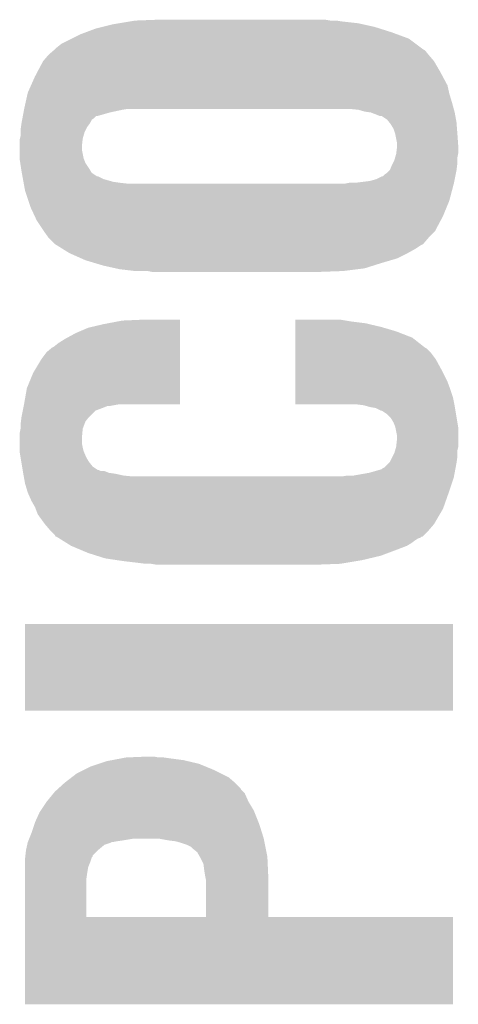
# Model space of a CAD drawing. Extents: x -52 to 48, y -3 to 57.
# Tile 43 of 96: x -7.39 to -6.16, y 32.33 to 35.11. Entities that reach past the tile are written whole.
import ezdxf

# ---------------------------------------------------------------- set-up
doc = ezdxf.new("R2010")
doc.units = 0
doc.layers.add('CLICK_SHIELD_FOR_RED_PITAYA_010', color=11, linetype='CONTINUOUS')

msp = doc.modelspace()

# ---------------------------------------------------------------- linework, layer by layer
at = {"layer": 'CLICK_SHIELD_FOR_RED_PITAYA_010'}
for points in [[(-7.16026, 35.08756), (-7.12978, 35.09518), (-6.393182, 35.08756), (-6.42747, 35.09518)], [(-7.12978, 35.09518), (-7.11454, 35.09772), (-6.42747, 35.09518), (-6.4389, 35.09772)], [(-7.11454, 35.09772), (-7.08406, 35.1028), (-6.4389, 35.09772), (-6.484622, 35.1028)], [(-7.08406, 35.1028), (-7.068818, 35.10534), (-6.484622, 35.1028), (-6.499858, 35.10534)], [(-7.068818, 35.10534), (-7.00278, 35.10788), (-6.517638, 35.10534), (-6.532878, 35.10788)], [(-7.246626, 35.054538), (-7.22122, 35.06724), (-6.296658, 35.054538), (-6.331128, 35.06724)], [(-7.22122, 35.06724), (-7.207668, 35.072322), (-6.331128, 35.06724), (-6.34492, 35.072322)], [(-7.207668, 35.072322), (-7.180578, 35.08248), (-6.34492, 35.072322), (-6.377092, 35.08248)], [(-7.180578, 35.08248), (-7.16026, 35.08756), (-6.377092, 35.08248), (-6.393182, 35.08756)], [(-7.289798, 35.029142), (-7.277098, 35.039302), (-6.262794, 35.029142), (-6.276342, 35.039302)], [(-7.277098, 35.039302), (-7.246626, 35.054538), (-6.276342, 35.039302), (-6.296658, 35.054538)], [(-7.327894, 34.991038), (-7.312662, 35.00882), (-6.225538, 34.991038), (-6.24078, 35.00882)], [(-7.312662, 35.00882), (-7.31266, 35.008822), (-6.24078, 35.00882), (-6.24078, 35.008822)], [(-7.31266, 35.008822), (-7.297848, 35.021516), (-6.24078, 35.008822), (-6.250948, 35.021516)], [(-7.297848, 35.021516), (-7.29488, 35.024058), (-6.250948, 35.021516), (-6.256014, 35.024058)], [(-7.29488, 35.02406), (-7.289798, 35.029142), (-6.256018, 35.02406), (-6.262794, 35.029142)], [(-7.29488, 35.024058), (-7.29488, 35.02406), (-6.256014, 35.024058), (-6.256018, 35.02406)], [(-7.344036, 34.96056), (-7.3279, 34.99103), (-6.20776, 34.96056), (-6.225532, 34.99103)], [(-7.3279, 34.99103), (-7.327894, 34.991038), (-6.225532, 34.99103), (-6.225538, 34.991038)], [(-7.35076, 34.94786), (-7.344036, 34.96056), (-6.200986, 34.94786), (-6.20776, 34.96056)], [(-7.362052, 34.922456), (-7.35076, 34.94786), (-6.187438, 34.922456), (-6.200986, 34.94786)], [(-7.37729, 34.8742), (-7.371644, 34.899602), (-6.17474, 34.8742), (-6.18236, 34.899602)], [(-7.371644, 34.899602), (-7.371078, 34.902142), (-6.18236, 34.899602), (-6.182924, 34.902142)], [(-7.371078, 34.902142), (-7.362052, 34.922456), (-6.182924, 34.902142), (-6.187438, 34.922456)], [(-7.38124, 34.85642), (-7.37729, 34.8742), (-6.16989, 34.85642), (-6.17474, 34.8742)], [(-7.38505, 34.8361), (-7.383146, 34.84626), (-7.175496, 34.8361), (-7.139942, 34.84626)], [(-7.383146, 34.84626), (-7.381718, 34.85388), (-7.139942, 34.84626), (-7.10438, 34.85388)], [(-7.381718, 34.85388), (-7.38124, 34.85642), (-7.10438, 34.85388), (-7.089138, 34.85642)], [(-6.438898, 34.85388), (-6.4643, 34.85642), (-6.169196, 34.85388), (-6.16989, 34.85642)], [(-6.421118, 34.8488), (-6.438898, 34.85388), (-6.167812, 34.8488), (-6.169196, 34.85388)], [(-6.403364, 34.846262), (-6.421118, 34.8488), (-6.16712, 34.846262), (-6.167812, 34.8488)], [(-6.403338, 34.846258), (-6.403364, 34.846262), (-6.167118, 34.846258), (-6.16712, 34.846262)], [(-6.377936, 34.8361), (-6.403338, 34.846258), (-6.165272, 34.8361), (-6.167118, 34.846258)], [(-7.390312, 34.80562), (-7.38886, 34.81578), (-7.203438, 34.80562), (-7.19583, 34.81578)], [(-7.38886, 34.81578), (-7.388858, 34.815792), (-7.19583, 34.81578), (-7.19582, 34.815792)], [(-7.388858, 34.815792), (-7.386956, 34.82594), (-7.19582, 34.815792), (-7.190736, 34.82594)], [(-7.386956, 34.82594), (-7.386004, 34.831022), (-7.190736, 34.82594), (-7.183118, 34.831022)], [(-7.386004, 34.831022), (-7.38505, 34.8361), (-7.183118, 34.831022), (-7.178034, 34.8361)], [(-6.372844, 34.836096), (-6.377936, 34.8361), (-6.16527, 34.836096), (-6.165272, 34.8361)], [(-6.357618, 34.825938), (-6.372844, 34.836096), (-6.163424, 34.825938), (-6.16527, 34.836096)], [(-6.351522, 34.81832), (-6.357618, 34.825938), (-6.16204, 34.81832), (-6.163424, 34.825938)], [(-6.347458, 34.813238), (-6.351522, 34.81832), (-6.161648, 34.813238), (-6.16204, 34.81832)], [(-7.3914, 34.798), (-7.390312, 34.80562), (-7.20725, 34.798), (-7.203438, 34.80562)], [(-7.3914, 34.79038), (-7.3914, 34.798), (-7.21106, 34.79038), (-7.20725, 34.798)], [(-7.3914, 34.780222), (-7.3914, 34.79038), (-7.213964, 34.780222), (-7.21106, 34.79038)], [(-6.33984, 34.80054), (-6.347458, 34.813238), (-6.160672, 34.80054), (-6.161648, 34.813238)], [(-6.33476, 34.7853), (-6.33984, 34.80054), (-6.1595, 34.7853), (-6.160672, 34.80054)], [(-7.39394, 34.770062), (-7.393306, 34.772602), (-7.216424, 34.770062), (-7.21614, 34.772602)], [(-7.39394, 34.74974), (-7.39394, 34.770062), (-7.21868, 34.74974), (-7.216424, 34.770062)], [(-7.393306, 34.772602), (-7.3914, 34.780222), (-7.21614, 34.772602), (-7.213964, 34.780222)], [(-6.33476, 34.785298), (-6.33476, 34.7853), (-6.159498, 34.785298), (-6.1595, 34.7853)], [(-6.32968, 34.759898), (-6.33476, 34.785298), (-6.157684, 34.759898), (-6.159498, 34.785298)], [(-6.32968, 34.749742), (-6.32968, 34.759898), (-6.15696, 34.749742), (-6.157684, 34.759898)], [(-7.39394, 34.742122), (-7.39394, 34.74974), (-7.21868, 34.742122), (-7.21868, 34.74974)], [(-7.39394, 34.716722), (-7.39394, 34.742122), (-7.2136, 34.716722), (-7.21868, 34.742122)], [(-6.33222, 34.729418), (-6.331904, 34.731958), (-6.157468, 34.729418), (-6.15696, 34.731958)], [(-6.331904, 34.731958), (-6.32968, 34.74974), (-6.15696, 34.731958), (-6.15696, 34.74974)], [(-6.32968, 34.74974), (-6.32968, 34.749742), (-6.15696, 34.74974), (-6.15696, 34.749742)], [(-7.39394, 34.714182), (-7.39394, 34.716722), (-7.212584, 34.714182), (-7.2136, 34.716722)], [(-7.392376, 34.70402), (-7.39394, 34.714182), (-7.20852, 34.70402), (-7.212584, 34.714182)], [(-7.390032, 34.68878), (-7.392376, 34.70402), (-7.198358, 34.68878), (-7.20852, 34.70402)], [(-6.34492, 34.6964), (-6.34111, 34.70402), (-6.160454, 34.6964), (-6.1595, 34.70402)], [(-6.34111, 34.70402), (-6.3373, 34.71164), (-6.1595, 34.70402), (-6.1595, 34.71164)], [(-6.3373, 34.71164), (-6.335124, 34.719258), (-6.1595, 34.71164), (-6.1595, 34.719258)], [(-6.335124, 34.719258), (-6.33222, 34.729418), (-6.1595, 34.719258), (-6.157468, 34.729418)], [(-7.38886, 34.68116), (-7.390032, 34.68878), (-7.193788, 34.68116), (-7.198358, 34.68878)], [(-7.387936, 34.676084), (-7.38886, 34.68116), (-7.190744, 34.676084), (-7.193788, 34.68116)], [(-7.386088, 34.665924), (-7.387936, 34.676084), (-7.175516, 34.665924), (-7.190744, 34.676084)], [(-6.365242, 34.670998), (-6.35762, 34.67608), (-6.164582, 34.670998), (-6.163566, 34.67608)], [(-6.35762, 34.67608), (-6.350004, 34.6837), (-6.163566, 34.67608), (-6.162042, 34.6837)], [(-6.350004, 34.683702), (-6.34492, 34.6964), (-6.16204, 34.683702), (-6.160454, 34.6964)], [(-6.350004, 34.6837), (-6.350004, 34.683702), (-6.162042, 34.6837), (-6.16204, 34.683702)], [(-7.386088, 34.66592), (-7.386088, 34.665924), (-7.172964, 34.66592), (-7.175516, 34.665924)], [(-7.384702, 34.6583), (-7.386088, 34.66592), (-7.157722, 34.6583), (-7.172964, 34.66592)], [(-7.38424, 34.65576), (-7.384702, 34.6583), (-7.14756, 34.65576), (-7.157722, 34.6583)], [(-7.383318, 34.65068), (-7.38424, 34.65576), (-7.129782, 34.65068), (-7.14756, 34.65576)], [(-7.382856, 34.64814), (-7.383318, 34.65068), (-7.112, 34.64814), (-7.129782, 34.65068)], [(-7.382394, 34.6456), (-7.382856, 34.64814), (-7.08914, 34.6456), (-7.112, 34.64814)], [(-6.477002, 34.6456), (-6.464302, 34.64814), (-6.16966, 34.6456), (-6.169154, 34.64814)], [(-6.446522, 34.64814), (-6.405882, 34.65322), (-6.169154, 34.64814), (-6.168138, 34.65322)], [(-6.405882, 34.65322), (-6.388102, 34.658298), (-6.168138, 34.65322), (-6.167122, 34.658298)], [(-6.388102, 34.658298), (-6.372864, 34.665918), (-6.167122, 34.658298), (-6.165598, 34.665918)], [(-6.372864, 34.665918), (-6.370326, 34.66592), (-6.165598, 34.665918), (-6.165598, 34.66592)], [(-6.370326, 34.66592), (-6.365242, 34.670998), (-6.165598, 34.66592), (-6.164582, 34.670998)], [(-7.3787, 34.62528), (-7.382394, 34.6456), (-6.175008, 34.62528), (-6.16966, 34.6456)], [(-7.369384, 34.597338), (-7.3787, 34.62528), (-6.182362, 34.597338), (-6.175008, 34.62528)], [(-7.36346, 34.579562), (-7.369384, 34.597338), (-6.189682, 34.579562), (-6.182362, 34.597338)], [(-7.351608, 34.55416), (-7.36346, 34.579562), (-6.20014, 34.55416), (-6.189682, 34.579562)], [(-7.34568, 34.54145), (-7.351608, 34.55416), (-6.206872, 34.54145), (-6.20014, 34.55416)], [(-7.325366, 34.51099), (-7.34568, 34.54145), (-6.223002, 34.51099), (-6.206872, 34.54145)], [(-7.32536, 34.51098), (-7.325366, 34.51099), (-6.223012, 34.51098), (-6.223002, 34.51099)], [(-7.31266, 34.4932), (-7.32536, 34.51098), (-6.24078, 34.4932), (-6.223012, 34.51098)], [(-7.294882, 34.475422), (-7.31266, 34.4932), (-6.256022, 34.475422), (-6.24078, 34.4932)], [(-7.294874, 34.475418), (-7.294882, 34.475422), (-6.256024, 34.475418), (-6.256022, 34.475422)], [(-7.29081, 34.472878), (-7.294874, 34.475418), (-6.261102, 34.472878), (-6.256024, 34.475418)], [(-7.27456, 34.462722), (-7.29081, 34.472878), (-6.276338, 34.462722), (-6.261102, 34.472878)], [(-7.25424, 34.450022), (-7.27456, 34.462722), (-6.299198, 34.450022), (-6.276338, 34.462722)], [(-7.254234, 34.45002), (-7.25424, 34.450022), (-6.2992, 34.45002), (-6.299198, 34.450022)], [(-7.219944, 34.434778), (-7.254234, 34.45002), (-6.329682, 34.434778), (-6.2992, 34.45002)], [(-7.208522, 34.4297), (-7.219944, 34.434778), (-6.34695, 34.4297), (-6.329682, 34.434778)], [(-7.18312, 34.42208), (-7.208522, 34.4297), (-6.37286, 34.42208), (-6.34695, 34.4297)], [(-7.157718, 34.41446), (-7.18312, 34.42208), (-6.396992, 34.41446), (-6.37286, 34.42208)], [(-7.123428, 34.40684), (-7.157718, 34.41446), (-6.421122, 34.40684), (-6.396992, 34.41446)], [(-7.112, 34.4043), (-7.123428, 34.40684), (-6.441442, 34.4043), (-6.421122, 34.40684)], [(-7.06882, 34.39922), (-7.112, 34.4043), (-6.48208, 34.39922), (-6.441442, 34.4043)], [(-7.020562, 34.39668), (-7.033262, 34.39922), (-6.55066, 34.39668), (-6.48208, 34.39922)], [(-7.15772, 34.24936), (-7.104378, 34.25952), (-6.941822, 34.24936), (-6.941822, 34.25952)], [(-7.104378, 34.25952), (-7.046696, 34.262028), (-6.941822, 34.25952), (-6.94182, 34.262028)], [(-7.046696, 34.262028), (-7.04596, 34.26206), (-6.94182, 34.262028), (-7.04596, 34.26206)], [(-6.61667, 34.25952), (-6.616668, 34.26206), (-6.47446, 34.25952), (-6.489698, 34.26206)], [(-6.61667, 34.25698), (-6.61667, 34.25952), (-6.45922, 34.25698), (-6.47446, 34.25952)], [(-7.236462, 34.22396), (-7.200898, 34.2392), (-6.941826, 34.22396), (-6.941824, 34.2392)], [(-7.200898, 34.2392), (-7.15772, 34.24936), (-6.941824, 34.2392), (-6.941822, 34.24936)], [(-6.616674, 34.229042), (-6.616672, 34.24174), (-6.33222, 34.229042), (-6.375402, 34.24174)], [(-6.616672, 34.24174), (-6.61667, 34.2519), (-6.375402, 34.24174), (-6.41858, 34.2519)], [(-6.61667, 34.2519), (-6.61667, 34.25698), (-6.41858, 34.2519), (-6.45922, 34.25698)], [(-7.284718, 34.19602), (-7.2644, 34.208718), (-6.94183, 34.19602), (-6.941828, 34.208718)], [(-7.2644, 34.208718), (-7.236462, 34.22396), (-6.941828, 34.208718), (-6.941826, 34.22396)], [(-6.61668, 34.183318), (-6.616676, 34.211258), (-6.250938, 34.183318), (-6.28651, 34.211258)], [(-6.616676, 34.211258), (-6.616674, 34.229042), (-6.28651, 34.211258), (-6.33222, 34.229042)], [(-7.317738, 34.170622), (-7.302496, 34.183322), (-6.941834, 34.170622), (-6.941832, 34.183322)], [(-7.302496, 34.183322), (-7.29743, 34.18586), (-6.941832, 34.183322), (-6.941832, 34.18586)], [(-7.29743, 34.18586), (-7.284718, 34.19602), (-6.941832, 34.18586), (-6.94183, 34.19602)], [(-6.616682, 34.170618), (-6.61668, 34.180778), (-6.2357, 34.170618), (-6.24587, 34.180778)], [(-6.61668, 34.180778), (-6.61668, 34.183318), (-6.24587, 34.180778), (-6.250938, 34.183318)], [(-7.35584, 34.1122), (-7.33298, 34.1503), (-6.941842, 34.1122), (-6.941836, 34.1503)], [(-7.33298, 34.1503), (-7.317738, 34.170622), (-6.941836, 34.1503), (-6.941834, 34.170622)], [(-6.616688, 34.12236), (-6.616684, 34.1503), (-6.20522, 34.12236), (-6.220458, 34.1503)], [(-6.616684, 34.1503), (-6.616682, 34.170618), (-6.220458, 34.1503), (-6.2357, 34.170618)], [(-6.616692, 34.0868), (-6.616688, 34.12236), (-6.18744, 34.0868), (-6.20522, 34.12236)], [(-7.373618, 34.069022), (-7.35584, 34.1122), (-6.941846, 34.069022), (-6.941842, 34.1122)], [(-7.38124, 34.02584), (-7.373618, 34.069022), (-6.941852, 34.02584), (-6.941846, 34.069022)], [(-6.616698, 34.043618), (-6.616696, 34.06648), (-6.1722, 34.043618), (-6.17982, 34.06648)], [(-6.616696, 34.06648), (-6.616692, 34.0868), (-6.17982, 34.06648), (-6.18744, 34.0868)], [(-6.6167, 34.023332), (-6.616698, 34.043618), (-6.168142, 34.023332), (-6.1722, 34.043618)], [(-7.385306, 34.005516), (-7.38378, 34.01314), (-7.18057, 34.005516), (-7.16026, 34.01314)], [(-7.38378, 34.01314), (-7.382766, 34.018218), (-7.16026, 34.01314), (-7.147564, 34.018218)], [(-7.382766, 34.018218), (-7.382764, 34.01822), (-7.147564, 34.018218), (-7.142482, 34.01822)], [(-7.382764, 34.01822), (-7.381748, 34.0233), (-7.142482, 34.01822), (-7.114542, 34.0233)], [(-7.381748, 34.0233), (-7.38124, 34.02584), (-6.941852, 34.0233), (-6.941852, 34.02584)], [(-6.443982, 34.0233), (-6.6167, 34.023332), (-6.168136, 34.0233), (-6.168142, 34.023332)], [(-6.423662, 34.02076), (-6.443982, 34.0233), (-6.167628, 34.02076), (-6.168136, 34.0233)], [(-6.414772, 34.01822), (-6.423662, 34.02076), (-6.16712, 34.01822), (-6.167628, 34.02076)], [(-6.405882, 34.01568), (-6.414772, 34.01822), (-6.166696, 34.01568), (-6.16712, 34.01822)], [(-6.390642, 34.01314), (-6.405882, 34.01568), (-6.166272, 34.01314), (-6.166696, 34.01568)], [(-6.375404, 34.005522), (-6.390642, 34.01314), (-6.165002, 34.005522), (-6.166272, 34.01314)], [(-7.390448, 33.975038), (-7.38886, 33.987738), (-7.20852, 33.975038), (-7.198362, 33.987738)], [(-7.38886, 33.987738), (-7.385306, 34.005516), (-7.198362, 33.987738), (-7.18057, 34.005516)], [(-6.372854, 34.00552), (-6.375404, 34.005522), (-6.165002, 34.00552), (-6.165002, 34.005522)], [(-6.35762, 33.99536), (-6.372854, 34.00552), (-6.16331, 33.99536), (-6.165002, 34.00552)], [(-6.347462, 33.985202), (-6.35762, 33.99536), (-6.161616, 33.985202), (-6.16331, 33.99536)], [(-6.33984, 33.972502), (-6.347462, 33.985202), (-6.1595, 33.972502), (-6.161616, 33.985202)], [(-7.39394, 33.942022), (-7.391402, 33.954718), (-7.217296, 33.942022), (-7.21614, 33.954718)], [(-7.391402, 33.954718), (-7.3914, 33.954722), (-7.21614, 33.954718), (-7.21614, 33.954722)], [(-7.3914, 33.96742), (-7.390448, 33.975038), (-7.211378, 33.96742), (-7.20852, 33.975038)], [(-7.3914, 33.954722), (-7.3914, 33.96742), (-7.21614, 33.954722), (-7.211378, 33.96742)], [(-6.334762, 33.959802), (-6.33984, 33.972502), (-6.157382, 33.959802), (-6.1595, 33.972502)], [(-6.334252, 33.957258), (-6.334762, 33.959802), (-6.15696, 33.957258), (-6.157382, 33.959802)], [(-6.32968, 33.934402), (-6.334252, 33.957258), (-6.15696, 33.934402), (-6.15696, 33.957258)], [(-7.39394, 33.926782), (-7.39394, 33.942022), (-7.21868, 33.926782), (-7.217296, 33.942022)], [(-7.39394, 33.914078), (-7.39394, 33.926782), (-7.21868, 33.914078), (-7.21868, 33.926782)], [(-6.33222, 33.903922), (-6.32968, 33.926782), (-6.15696, 33.903922), (-6.15696, 33.926782)], [(-6.32968, 33.926782), (-6.32968, 33.934402), (-6.15696, 33.926782), (-6.15696, 33.934402)], [(-7.39394, 33.90138), (-7.39394, 33.914078), (-7.21614, 33.90138), (-7.21868, 33.914078)], [(-7.39394, 33.891218), (-7.39394, 33.90138), (-7.213598, 33.891218), (-7.21614, 33.90138)], [(-6.335124, 33.893758), (-6.332222, 33.903918), (-6.1595, 33.893758), (-6.15696, 33.903918)], [(-6.332222, 33.903918), (-6.33222, 33.903922), (-6.15696, 33.903918), (-6.15696, 33.903922)], [(-7.39394, 33.888678), (-7.39394, 33.891218), (-7.212508, 33.888678), (-7.213598, 33.891218)], [(-7.3914, 33.87344), (-7.39394, 33.888678), (-7.20598, 33.87344), (-7.212508, 33.888678)], [(-7.389282, 33.86074), (-7.3914, 33.87344), (-7.19836, 33.86074), (-7.20598, 33.87344)], [(-6.349998, 33.860744), (-6.34238, 33.87598), (-6.161678, 33.860744), (-6.1595, 33.87598)], [(-6.34238, 33.87598), (-6.337298, 33.886142), (-6.1595, 33.87598), (-6.1595, 33.886142)], [(-6.337298, 33.886142), (-6.335124, 33.893758), (-6.1595, 33.886142), (-6.1595, 33.893758)], [(-7.387166, 33.848038), (-7.389282, 33.86074), (-7.188198, 33.848038), (-7.19836, 33.86074)], [(-7.385472, 33.83788), (-7.387166, 33.848038), (-7.172966, 33.83788), (-7.188198, 33.848038)], [(-6.372868, 33.840424), (-6.370316, 33.842962), (-6.165374, 33.840424), (-6.164898, 33.842962)], [(-6.370316, 33.842962), (-6.36525, 33.845502), (-6.164898, 33.842962), (-6.164422, 33.845502)], [(-6.36525, 33.845502), (-6.352544, 33.8582), (-6.164422, 33.845502), (-6.16204, 33.8582)], [(-6.352544, 33.8582), (-6.349998, 33.860744), (-6.16204, 33.8582), (-6.161678, 33.860744)], [(-7.385472, 33.837878), (-7.385472, 33.83788), (-7.170416, 33.837878), (-7.172966, 33.83788)], [(-7.38505, 33.83534), (-7.385472, 33.837878), (-7.165336, 33.83534), (-7.170416, 33.837878)], [(-7.385048, 33.835338), (-7.38505, 33.83534), (-7.155176, 33.835338), (-7.165336, 33.83534)], [(-7.384202, 33.83026), (-7.385048, 33.835338), (-7.142476, 33.83026), (-7.155176, 33.835338)], [(-7.38378, 33.82772), (-7.384202, 33.83026), (-7.124702, 33.82772), (-7.142476, 33.83026)], [(-7.382856, 33.82264), (-7.38378, 33.82772), (-7.101838, 33.82264), (-7.124702, 33.82772)], [(-7.382394, 33.8201), (-7.382856, 33.82264), (-7.076442, 33.8201), (-7.101838, 33.82264)], [(-7.381932, 33.81756), (-7.382394, 33.8201), (-6.169662, 33.81756), (-6.169186, 33.8201)], [(-7.3787, 33.79978), (-7.381932, 33.81756), (-6.175588, 33.79978), (-6.169662, 33.81756)], [(-6.484618, 33.8201), (-6.469378, 33.82264), (-6.169186, 33.8201), (-6.16871, 33.82264)], [(-6.451598, 33.82264), (-6.408418, 33.83026), (-6.16871, 33.82264), (-6.167282, 33.83026)], [(-6.408418, 33.83026), (-6.372868, 33.840424), (-6.167282, 33.83026), (-6.165374, 33.840424)], [(-7.371082, 33.77438), (-7.3787, 33.79978), (-6.184054, 33.77438), (-6.175588, 33.79978)], [(-7.369952, 33.77184), (-7.371082, 33.77438), (-6.1849, 33.77184), (-6.184054, 33.77438)], [(-7.36092, 33.751522), (-7.369952, 33.77184), (-6.192072, 33.751522), (-6.1849, 33.77184)], [(-7.35076, 33.733742), (-7.36092, 33.751522), (-6.198346, 33.733742), (-6.192072, 33.751522)], [(-7.348854, 33.728658), (-7.35076, 33.733742), (-6.20014, 33.728658), (-6.198346, 33.733742)], [(-7.34314, 33.71341), (-7.348854, 33.728658), (-6.20911, 33.71341), (-6.20014, 33.728658)], [(-7.32282, 33.685478), (-7.34314, 33.71341), (-6.22554, 33.685478), (-6.20911, 33.71341)], [(-7.30758, 33.6677), (-7.32282, 33.685478), (-6.240778, 33.6677), (-6.22554, 33.685478)], [(-7.294882, 33.65499), (-7.30758, 33.6677), (-6.253488, 33.65499), (-6.240778, 33.6677)], [(-7.292346, 33.649944), (-7.294882, 33.65499), (-6.258534, 33.649944), (-6.253488, 33.65499)], [(-7.289794, 33.64992), (-7.292346, 33.649944), (-6.258556, 33.64992), (-6.258534, 33.649944)], [(-7.289784, 33.649914), (-7.289794, 33.64992), (-6.261106, 33.649914), (-6.258556, 33.64992)], [(-7.28573, 33.64738), (-7.289784, 33.649914), (-6.263644, 33.64738), (-6.261106, 33.649914)], [(-7.281662, 33.644838), (-7.28573, 33.64738), (-6.271264, 33.644838), (-6.263644, 33.64738)], [(-7.273538, 33.63976), (-7.281662, 33.644838), (-6.27888, 33.63976), (-6.271264, 33.644838)], [(-7.261344, 33.632138), (-7.273538, 33.63976), (-6.289042, 33.632138), (-6.27888, 33.63976)], [(-7.24916, 33.624522), (-7.261344, 33.632138), (-6.301726, 33.624522), (-6.289042, 33.632138)], [(-7.249154, 33.62452), (-7.24916, 33.624522), (-6.301728, 33.62452), (-6.301726, 33.624522)], [(-7.218998, 33.61182), (-7.249154, 33.62452), (-6.33476, 33.61182), (-6.301728, 33.62452)], [(-7.2009, 33.604198), (-7.218998, 33.61182), (-6.355088, 33.604198), (-6.33476, 33.61182)], [(-7.176774, 33.59658), (-7.2009, 33.604198), (-6.375402, 33.59658), (-6.355088, 33.604198)], [(-7.152642, 33.58896), (-7.176774, 33.59658), (-6.407406, 33.58896), (-6.375402, 33.59658)], [(-7.118774, 33.58388), (-7.152642, 33.58896), (-6.42874, 33.58388), (-6.407406, 33.58896)], [(-7.10184, 33.58134), (-7.118774, 33.58388), (-6.443982, 33.58134), (-6.42874, 33.58388)], [(-7.05866, 33.57626), (-7.10184, 33.58134), (-6.474462, 33.57626), (-6.443982, 33.58134)], [(-7.03834, 33.57372), (-7.05866, 33.57626), (-6.489702, 33.57372), (-6.474462, 33.57626)], [(-7.007862, 33.57118), (-7.023102, 33.57372), (-6.55828, 33.57118), (-6.489702, 33.57372)], [(-7.3787, 33.159732), (-7.37867, 33.403508), (-6.172232, 33.159732), (-6.1722, 33.403508)], [(-7.37867, 33.403508), (-7.378668, 33.40354), (-6.1722, 33.403508), (-7.378668, 33.40354)], [(-6.172232, 33.1597), (-7.3787, 33.159732), (-6.172232, 33.1597), (-6.172232, 33.159732)], [(-7.193278, 33.00222), (-7.170424, 33.009838), (-6.869974, 33.00222), (-6.888478, 33.009838)], [(-7.170424, 33.009838), (-7.147558, 33.01746), (-6.888478, 33.009838), (-6.920868, 33.01746)], [(-7.147558, 33.01746), (-7.134224, 33.02), (-6.920868, 33.01746), (-6.931662, 33.02)], [(-7.134224, 33.02), (-7.107554, 33.02508), (-6.931662, 33.02), (-6.96976, 33.02508)], [(-7.107554, 33.02508), (-7.094218, 33.02762), (-6.96976, 33.02508), (-6.98754, 33.02762)], [(-7.094218, 33.02762), (-7.03326, 33.03016), (-7.002778, 33.02762), (-7.015478, 33.03016)], [(-7.247128, 32.97174), (-7.233918, 32.9819), (-6.80467, 32.97174), (-6.824984, 32.9819)], [(-7.233918, 32.9819), (-7.213598, 32.99206), (-6.824984, 32.9819), (-6.8453, 32.99206)], [(-7.213598, 32.99206), (-7.193278, 33.00222), (-6.8453, 32.99206), (-6.869974, 33.00222)], [(-7.28371, 32.941256), (-7.266942, 32.956498), (-6.771638, 32.941256), (-6.786876, 32.956498)], [(-7.266942, 32.956498), (-7.266938, 32.956502), (-6.786876, 32.956498), (-6.78688, 32.956502)], [(-7.266938, 32.956502), (-7.247128, 32.97174), (-6.78688, 32.956502), (-6.80467, 32.97174)], [(-7.31774, 32.90316), (-7.29904, 32.926016), (-6.74878, 32.90316), (-6.758938, 32.926016)], [(-7.29904, 32.926016), (-7.29488, 32.9311), (-6.758938, 32.926016), (-6.764014, 32.9311)], [(-7.29488, 32.9311), (-7.289282, 32.93619), (-6.764014, 32.9311), (-6.769098, 32.93619)], [(-7.289282, 32.93619), (-7.28371, 32.941256), (-6.769098, 32.93619), (-6.771638, 32.941256)], [(-7.334666, 32.877772), (-7.31774, 32.90316), (-6.73354, 32.877772), (-6.74878, 32.90316)], [(-7.35076, 32.84474), (-7.338058, 32.872682), (-6.72033, 32.84474), (-6.731504, 32.872682)], [(-7.338058, 32.872682), (-7.334666, 32.877772), (-6.731504, 32.872682), (-6.73354, 32.877772)], [(-7.352454, 32.839662), (-7.35076, 32.84474), (-6.7183, 32.839662), (-6.72033, 32.84474)], [(-7.36092, 32.814258), (-7.352454, 32.839662), (-6.71036, 32.814258), (-6.7183, 32.839662)], [(-7.371644, 32.78632), (-7.37108, 32.78886), (-7.13994, 32.78632), (-7.134856, 32.78886)], [(-7.37108, 32.78886), (-7.371078, 32.788862), (-7.132318, 32.78886), (-7.13231, 32.788862)], [(-7.371078, 32.788862), (-7.370064, 32.7914), (-7.13231, 32.788862), (-7.11962, 32.7914)], [(-7.370064, 32.7914), (-7.369048, 32.79394), (-7.11962, 32.7914), (-7.10184, 32.79394)], [(-7.369048, 32.79394), (-7.367016, 32.79902), (-7.10184, 32.79394), (-7.071358, 32.79902)], [(-7.367016, 32.79902), (-7.36092, 32.814258), (-6.7056, 32.79902), (-6.71036, 32.814258)], [(-6.97484, 32.79394), (-7.002778, 32.79902), (-6.704584, 32.79394), (-6.7056, 32.79902)], [(-6.954518, 32.7914), (-6.97484, 32.79394), (-6.704076, 32.7914), (-6.704584, 32.79394)], [(-6.93674, 32.78632), (-6.954518, 32.7914), (-6.70306, 32.78632), (-6.704076, 32.7914)], [(-7.377852, 32.750776), (-7.37616, 32.766), (-7.188194, 32.750776), (-7.172962, 32.766)], [(-7.37616, 32.766), (-7.375596, 32.76854), (-7.172962, 32.766), (-7.17042, 32.76854)], [(-7.375596, 32.76854), (-7.372774, 32.78124), (-7.17042, 32.76854), (-7.155178, 32.78124)], [(-7.372774, 32.78124), (-7.371644, 32.78632), (-7.155178, 32.78124), (-7.13994, 32.78632)], [(-6.9215, 32.78124), (-6.93674, 32.78632), (-6.702044, 32.78124), (-6.70306, 32.78632)], [(-6.91134, 32.776158), (-6.9215, 32.78124), (-6.701026, 32.776158), (-6.702044, 32.78124)], [(-6.906258, 32.771078), (-6.91134, 32.776158), (-6.70001, 32.771078), (-6.701026, 32.776158)], [(-6.893558, 32.760906), (-6.906258, 32.771078), (-6.697976, 32.760906), (-6.70001, 32.771078)], [(-6.886302, 32.748218), (-6.893558, 32.760906), (-6.69544, 32.748218), (-6.697976, 32.760906)], [(-7.3787, 32.74314), (-7.378418, 32.745682), (-7.191584, 32.74314), (-7.190736, 32.745682)], [(-7.3787, 32.730438), (-7.3787, 32.74314), (-7.19582, 32.730438), (-7.191584, 32.74314)], [(-7.378418, 32.745682), (-7.378136, 32.748226), (-7.190736, 32.745682), (-7.1882, 32.748226)], [(-7.378136, 32.748226), (-7.377852, 32.750776), (-7.1882, 32.748226), (-7.188194, 32.750776)], [(-6.8834, 32.74314), (-6.886302, 32.748218), (-6.695208, 32.74314), (-6.69544, 32.748218)], [(-6.87578, 32.727896), (-6.8834, 32.74314), (-6.694516, 32.727896), (-6.695208, 32.74314)], [(-7.3787, 32.717742), (-7.3787, 32.730438), (-7.200898, 32.717742), (-7.19582, 32.730438)], [(-7.3787, 32.7025), (-7.3787, 32.717742), (-7.20344, 32.7025), (-7.200898, 32.717742)], [(-6.87324, 32.70758), (-6.87578, 32.727896), (-6.693592, 32.70758), (-6.694516, 32.727896)], [(-6.8707, 32.69234), (-6.87324, 32.70758), (-6.6929, 32.69234), (-6.693592, 32.70758)], [(-7.3787, 32.68472), (-7.3787, 32.7025), (-7.20598, 32.68472), (-7.20344, 32.7025)], [(-7.3787, 32.57807), (-7.3787, 32.68472), (-7.205978, 32.57807), (-7.20598, 32.68472)], [(-6.86816, 32.679638), (-6.8707, 32.69234), (-6.692896, 32.679638), (-6.6929, 32.69234)], [(-6.868184, 32.578048), (-6.86816, 32.679638), (-6.692868, 32.578048), (-6.692896, 32.679638)], [(-7.3787, 32.578048), (-7.3787, 32.57807), (-6.868184, 32.578048), (-7.205978, 32.57807)], [(-7.3787, 32.57804), (-7.3787, 32.578048), (-6.692868, 32.57804), (-6.692868, 32.578048)], [(-7.3787, 32.578008), (-7.3787, 32.57804), (-6.1722, 32.578008), (-6.692868, 32.57804)], [(-7.3787, 32.331692), (-7.3787, 32.578008), (-6.172232, 32.331692), (-6.1722, 32.578008)], [(-6.172232, 32.33166), (-7.3787, 32.331692), (-6.172232, 32.33166), (-6.172232, 32.331692)]]:
    msp.add_solid(points, dxfattribs=at)

doc.saveas('drawing.dxf')
